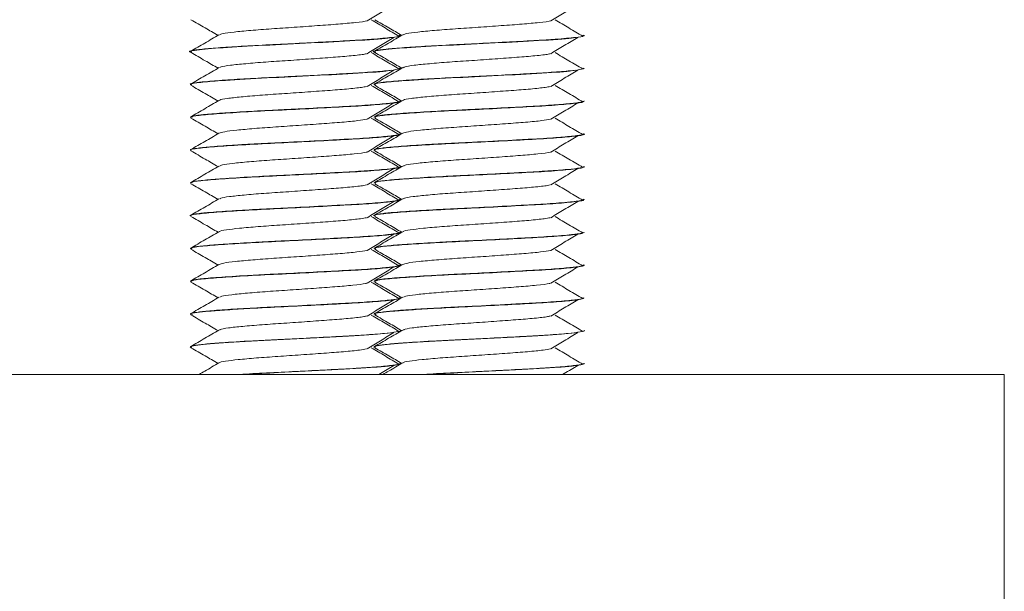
# Model space of a CAD drawing. Header units: millimetres. Extents: x -136 to 1613, y -2821 to -510.
# Tile 65 of 69: x 1575 to 1613, y -593 to -572. Entities that reach past the tile are written whole.
import ezdxf

# ---------------------------------------------------------------- set-up
doc = ezdxf.new("R2010")
doc.units = ezdxf.units.MM

msp = doc.modelspace()

# ---------------------------------------------------------------- linework, layer by layer
at = {"color": 7, "linetype": 'Continuous', "lineweight": 15}
for p, q in [((1589.998, -572.246), (1589.998, -572.236)), ((1596.998, -572.246), (1596.998, -572.236)), ((1581.998, -572.861), (1581.998, -572.871)), ((1588.998, -572.861), (1588.998, -572.871)), ((1589.998, -573.496), (1589.998, -573.486)), ((1596.998, -573.496), (1596.998, -573.486)), ((1581.998, -574.111), (1581.998, -574.12)), ((1588.998, -574.111), (1588.998, -574.12)), ((1589.998, -574.746), (1589.998, -574.736)), ((1596.998, -574.746), (1596.998, -574.736)), ((1581.998, -575.361), (1581.998, -575.371)), ((1588.998, -575.361), (1588.998, -575.371)), ((1589.998, -575.996), (1589.998, -575.986)), ((1596.998, -575.996), (1596.998, -575.986)), ((1581.998, -576.611), (1581.998, -576.621)), ((1588.998, -576.611), (1588.998, -576.621)), ((1589.998, -577.245), (1589.998, -577.236)), ((1596.998, -577.245), (1596.998, -577.236)), ((1581.998, -577.861), (1581.998, -577.871)), ((1588.998, -577.861), (1588.998, -577.871)), ((1589.998, -578.496), (1589.998, -578.486)), ((1596.998, -578.496), (1596.998, -578.486)), ((1581.998, -579.111), (1581.998, -579.121)), ((1588.998, -579.111), (1588.998, -579.121)), ((1589.998, -579.746), (1589.998, -579.736)), ((1596.998, -579.746), (1596.998, -579.736)), ((1581.998, -580.361), (1581.998, -580.37)), ((1588.998, -580.361), (1588.998, -580.37)), ((1589.998, -580.996), (1589.998, -580.986)), ((1596.998, -580.996), (1596.998, -580.986)), ((1581.998, -581.611), (1581.998, -581.621)), ((1588.998, -581.611), (1588.998, -581.621)), ((1589.998, -582.246), (1589.998, -582.236)), ((1596.998, -582.246), (1596.998, -582.236)), ((1581.998, -582.861), (1581.998, -582.87)), ((1588.998, -582.861), (1588.998, -582.87)), ((1589.998, -583.495), (1589.998, -583.486)), ((1596.998, -583.495), (1596.998, -583.486)), ((1581.998, -584.111), (1581.998, -584.121)), ((1588.998, -584.111), (1588.998, -584.121)), ((1589.998, -584.746), (1589.998, -584.736)), ((1596.998, -584.746), (1596.998, -584.736)), ((1462.998, -585.159), (1612.998, -585.159)), ((1612.998, -595.159), (1612.998, -585.159))]:
    msp.add_line(p, q, dxfattribs=at)
for points, knots in [([(1588.731, -571.687), (1588.9, -571.584), (1589.24, -571.376), (1589.582, -571.168), (1589.753, -571.065)], [0, 0, 0, 0, 0.499935, 1, 1, 1, 1]), ([(1595.731, -571.687), (1595.9, -571.584), (1596.24, -571.376), (1596.582, -571.168), (1596.753, -571.065)], [0, 0, 0, 0, 0.499942, 1, 1, 1, 1]), ([(1582.019, -571.641), (1582.199, -571.746), (1582.544, -571.945), (1582.888, -572.145), (1583.052, -572.241)], [0, 0, 0, 0, 0.522706, 1, 1, 1, 1]), ([(1583.106, -572.221), (1583.139, -572.204), (1583.212, -572.166), (1583.635, -572.113), (1584.272, -572.051), (1585.074, -571.989), (1585.96, -571.932), (1586.845, -571.869), (1587.664, -571.81), (1588.3, -571.751), (1588.662, -571.707), (1588.728, -571.688), (1588.728, -571.688)], [0, 0, 0, 0, 0.093182, 0.205104, 0.319011, 0.43277, 0.544787, 0.659278, 0.771604, 0.884971, 0.999153, 1, 1, 1, 1]), ([(1589.943, -572.269), (1589.767, -572.165), (1589.417, -571.958), (1589.066, -571.75), (1588.89, -571.646)], [0, 0, 0, 0, 0.500057, 1, 1, 1, 1]), ([(1589.019, -571.641), (1589.199, -571.746), (1589.544, -571.945), (1589.888, -572.145), (1590.052, -572.241)], [0, 0, 0, 0, 0.5227055, 1, 1, 1, 1]), ([(1590.106, -572.221), (1590.139, -572.204), (1590.212, -572.166), (1590.635, -572.113), (1591.272, -572.051), (1592.074, -571.989), (1592.96, -571.932), (1593.845, -571.869), (1594.664, -571.81), (1595.3, -571.751), (1595.663, -571.707), (1595.728, -571.688), (1595.728, -571.688)], [0, 0, 0, 0, 0.093183, 0.205103, 0.319011, 0.43277, 0.544787, 0.659278, 0.771604, 0.884971, 0.999152, 1, 1, 1, 1]), ([(1596.943, -572.269), (1596.767, -572.165), (1596.417, -571.958), (1596.066, -571.75), (1595.89, -571.646)], [0, 0, 0, 0, 0.500058, 1, 1, 1, 1]), ([(1583.088, -572.22), (1582.908, -572.324), (1582.548, -572.533), (1582.188, -572.742), (1582.008, -572.847)], [0, 0, 0, 0, 0.499694, 1, 1, 1, 1]), ([(1589.945, -572.236), (1589.958, -572.245), (1590, -572.273), (1589.668, -572.32), (1589.127, -572.372), (1588.564, -572.411), (1588.01, -572.444), (1587.162, -572.489), (1586.005, -572.549), (1584.84, -572.605), (1583.787, -572.662), (1582.896, -572.723), (1582.29, -572.777), (1581.993, -572.826), (1582.029, -572.853), (1582.039, -572.861)], [0, 0, 0, 0, 0.042854, 0.131318, 0.241862, 0.279543, 0.314865, 0.406852, 0.500335, 0.591259, 0.684955, 0.774737, 0.87051, 0.963052, 1, 1, 1, 1]), ([(1590.088, -572.22), (1589.908, -572.324), (1589.548, -572.533), (1589.188, -572.742), (1589.008, -572.847)], [0, 0, 0, 0, 0.499694, 1, 1, 1, 1]), ([(1596.945, -572.236), (1596.958, -572.245), (1597, -572.273), (1596.668, -572.32), (1596.127, -572.372), (1595.564, -572.411), (1595.01, -572.444), (1594.162, -572.489), (1593.005, -572.549), (1591.84, -572.605), (1590.787, -572.662), (1589.896, -572.723), (1589.29, -572.777), (1588.993, -572.826), (1589.029, -572.853), (1589.039, -572.861)], [0, 0, 0, 0, 0.042854, 0.131318, 0.241861, 0.279543, 0.314864, 0.406852, 0.500335, 0.591259, 0.684954, 0.774736, 0.87051, 0.963052, 1, 1, 1, 1]), ([(1589.929, -572.261), (1589.975, -572.256), (1590.021, -572.251), (1589.998, -572.246), (1589.997, -572.246)], [0, 0, 0, 0, 0.9903283, 1, 1, 1, 1]), ([(1596.929, -572.261), (1596.975, -572.256), (1597.021, -572.251), (1596.998, -572.246), (1596.997, -572.246)], [0, 0, 0, 0, 0.990305, 1, 1, 1, 1]), ([(1582.067, -572.892), (1582.043, -572.888), (1581.844, -572.854), (1582.256, -572.786), (1583.315, -572.698), (1584.986, -572.607), (1586.861, -572.516), (1588.504, -572.428), (1589.52, -572.358), (1589.66, -572.321), (1589.685, -572.315)], [0, 0, 0, 0, 0.021472, 0.179902, 0.336065, 0.493608, 0.650859, 0.807162, 0.965515, 1, 1, 1, 1]), ([(1588.731, -572.937), (1588.9, -572.834), (1589.24, -572.626), (1589.582, -572.418), (1589.753, -572.315)], [0, 0, 0, 0, 0.499935, 1, 1, 1, 1]), ([(1589.067, -572.892), (1589.043, -572.888), (1588.844, -572.854), (1589.256, -572.786), (1590.315, -572.698), (1591.986, -572.607), (1593.861, -572.516), (1595.504, -572.428), (1596.52, -572.358), (1596.66, -572.321), (1596.685, -572.315)], [0, 0, 0, 0, 0.021472, 0.179902, 0.336065, 0.493608, 0.650859, 0.807163, 0.965517, 1, 1, 1, 1]), ([(1595.731, -572.937), (1595.9, -572.834), (1596.24, -572.626), (1596.582, -572.418), (1596.753, -572.315)], [0, 0, 0, 0, 0.499942, 1, 1, 1, 1]), ([(1582.019, -572.891), (1582.199, -572.996), (1582.544, -573.195), (1582.888, -573.395), (1583.052, -573.491)], [0, 0, 0, 0, 0.522706, 1, 1, 1, 1]), ([(1583.12, -573.471), (1583.131, -573.459), (1583.16, -573.428), (1583.499, -573.378), (1584.078, -573.318), (1584.845, -573.255), (1585.716, -573.199), (1586.61, -573.136), (1587.454, -573.075), (1588.147, -573.017), (1588.58, -572.969), (1588.683, -572.943), (1588.705, -572.938)], [0, 0, 0, 0, 0.061319, 0.173968, 0.287031, 0.401379, 0.513199, 0.627424, 0.740774, 0.85316, 0.967668, 1, 1, 1, 1]), ([(1589.943, -573.519), (1589.767, -573.415), (1589.417, -573.208), (1589.066, -573), (1588.89, -572.896)], [0, 0, 0, 0, 0.500057, 1, 1, 1, 1]), ([(1589.019, -572.891), (1589.199, -572.996), (1589.544, -573.195), (1589.888, -573.395), (1590.052, -573.491)], [0, 0, 0, 0, 0.5227055, 1, 1, 1, 1]), ([(1590.12, -573.471), (1590.131, -573.459), (1590.16, -573.428), (1590.499, -573.378), (1591.078, -573.318), (1591.845, -573.255), (1592.716, -573.199), (1593.61, -573.136), (1594.454, -573.075), (1595.147, -573.017), (1595.58, -572.969), (1595.683, -572.943), (1595.705, -572.938)], [0, 0, 0, 0, 0.06132, 0.173968, 0.287032, 0.401379, 0.513199, 0.627425, 0.740774, 0.85316, 0.967668, 1, 1, 1, 1]), ([(1596.943, -573.519), (1596.767, -573.415), (1596.417, -573.208), (1596.066, -573), (1595.89, -572.896)], [0, 0, 0, 0, 0.500058, 1, 1, 1, 1]), ([(1589.98, -573.486), (1589.966, -573.501), (1589.936, -573.536), (1589.508, -573.588), (1588.791, -573.648), (1587.827, -573.704), (1586.726, -573.761), (1585.549, -573.822), (1584.408, -573.876), (1583.396, -573.937), (1582.669, -573.991), (1582.172, -574.044), (1581.938, -574.086), (1582.006, -574.11), (1582.009, -574.111)], [0, 0, 0, 0, 0.0738217, 0.1660021, 0.259448, 0.3499393, 0.4440786, 0.5337003, 0.6287056, 0.7221732, 0.8146909, 0.8844669, 0.9936074, 1, 1, 1, 1]), ([(1583.088, -573.47), (1582.908, -573.574), (1582.548, -573.784), (1582.188, -573.992), (1582.008, -574.097)], [0, 0, 0, 0, 0.499706, 1, 1, 1, 1]), ([(1582.047, -574.12), (1582.033, -574.114), (1581.973, -574.084), (1582.339, -574.03), (1583.199, -573.958), (1584.659, -573.872), (1586.524, -573.783), (1588.238, -573.693), (1589.385, -573.619), (1589.598, -573.577), (1589.659, -573.566)], [0, 0, 0, 0, 0.037381, 0.160864, 0.282269, 0.446339, 0.608509, 0.771306, 0.93484, 1, 1, 1, 1]), ([(1588.731, -574.187), (1588.9, -574.084), (1589.24, -573.876), (1589.582, -573.668), (1589.753, -573.565)], [0, 0, 0, 0, 0.499935, 1, 1, 1, 1]), ([(1596.98, -573.486), (1596.966, -573.501), (1596.936, -573.536), (1596.508, -573.588), (1595.791, -573.648), (1594.827, -573.704), (1593.726, -573.761), (1592.549, -573.822), (1591.408, -573.876), (1590.396, -573.937), (1589.669, -573.991), (1589.172, -574.044), (1588.938, -574.086), (1589.006, -574.11), (1589.009, -574.111)], [0, 0, 0, 0, 0.073822, 0.166003, 0.259449, 0.34994, 0.444079, 0.5337, 0.628706, 0.722173, 0.814691, 0.884468, 0.993609, 1, 1, 1, 1]), ([(1590.088, -573.47), (1589.908, -573.574), (1589.548, -573.784), (1589.188, -573.992), (1589.008, -574.097)], [0, 0, 0, 0, 0.499706, 1, 1, 1, 1]), ([(1589.047, -574.12), (1589.033, -574.114), (1588.973, -574.084), (1589.339, -574.03), (1590.199, -573.958), (1591.659, -573.872), (1593.524, -573.783), (1595.238, -573.693), (1596.385, -573.619), (1596.598, -573.577), (1596.659, -573.566)], [0, 0, 0, 0, 0.03738, 0.160864, 0.282269, 0.446338, 0.608509, 0.771306, 0.934839, 1, 1, 1, 1]), ([(1595.731, -574.187), (1595.9, -574.084), (1596.24, -573.876), (1596.582, -573.668), (1596.753, -573.565)], [0, 0, 0, 0, 0.499942, 1, 1, 1, 1]), ([(1582.019, -574.141), (1582.199, -574.246), (1582.544, -574.445), (1582.888, -574.645), (1583.052, -574.741)], [0, 0, 0, 0, 0.522706, 1, 1, 1, 1]), ([(1583.113, -574.72), (1583.113, -574.715), (1583.114, -574.689), (1583.381, -574.643), (1583.897, -574.585), (1584.624, -574.522), (1585.473, -574.464), (1586.37, -574.403), (1587.234, -574.341), (1587.977, -574.284), (1588.493, -574.23), (1588.647, -574.199), (1588.703, -574.187)], [0, 0, 0, 0, 0.029462, 0.143101, 0.255243, 0.369765, 0.481979, 0.595526, 0.709634, 0.821486, 0.935904, 1, 1, 1, 1]), ([(1589.943, -574.769), (1589.767, -574.665), (1589.417, -574.458), (1589.066, -574.25), (1588.89, -574.146)], [0, 0, 0, 0, 0.500045, 1, 1, 1, 1]), ([(1589.019, -574.141), (1589.199, -574.246), (1589.544, -574.445), (1589.888, -574.645), (1590.052, -574.741)], [0, 0, 0, 0, 0.5227055, 1, 1, 1, 1]), ([(1590.113, -574.72), (1590.113, -574.715), (1590.114, -574.689), (1590.381, -574.643), (1590.897, -574.585), (1591.624, -574.522), (1592.473, -574.464), (1593.37, -574.403), (1594.234, -574.341), (1594.977, -574.284), (1595.493, -574.23), (1595.647, -574.199), (1595.703, -574.187)], [0, 0, 0, 0, 0.029463, 0.143102, 0.255244, 0.369765, 0.481979, 0.595527, 0.709634, 0.821487, 0.935906, 1, 1, 1, 1]), ([(1596.943, -574.769), (1596.767, -574.665), (1596.417, -574.458), (1596.066, -574.25), (1595.89, -574.146)], [0, 0, 0, 0, 0.500046, 1, 1, 1, 1]), ([(1583.088, -574.72), (1582.908, -574.824), (1582.548, -575.034), (1582.188, -575.242), (1582.008, -575.347)], [0, 0, 0, 0, 0.499706, 1, 1, 1, 1]), ([(1589.997, -574.736), (1589.997, -574.739), (1589.995, -574.745), (1589.985, -574.752), (1589.979, -574.755), (1589.977, -574.757), (1589.966, -574.761), (1589.922, -574.777), (1589.745, -574.81), (1589.269, -574.861), (1588.44, -574.921), (1587.408, -574.976), (1586.452, -575.025), (1585.691, -575.064), (1584.925, -575.101), (1583.996, -575.149), (1583.064, -575.211), (1582.539, -575.253), (1582.24, -575.289), (1582.036, -575.321), (1582.044, -575.346), (1582.048, -575.361)], [0, 0, 0, 0, 0.017123, 0.028581, 0.031265, 0.032848, 0.0354, 0.05398, 0.108745, 0.203203, 0.292712, 0.387671, 0.481037, 0.522781, 0.569576, 0.665609, 0.757237, 0.849618, 0.878617, 0.931703, 1, 1, 1, 1]), ([(1582.044, -575.371), (1582.05, -575.354), (1582.064, -575.314), (1582.622, -575.254), (1583.564, -575.185), (1584.802, -575.116), (1586.177, -575.051), (1587.523, -574.979), (1588.712, -574.916), (1589.539, -574.844), (1589.957, -574.798), (1589.944, -574.772), (1589.943, -574.769)], [0, 0, 0, 0, 0.083099, 0.195151, 0.308115, 0.421288, 0.533149, 0.646959, 0.758391, 0.872227, 0.98402, 1, 1, 1, 1]), ([(1588.731, -575.437), (1588.9, -575.334), (1589.24, -575.126), (1589.582, -574.918), (1589.753, -574.815)], [0, 0, 0, 0, 0.499935, 1, 1, 1, 1]), ([(1590.088, -574.72), (1589.908, -574.824), (1589.548, -575.034), (1589.188, -575.242), (1589.008, -575.347)], [0, 0, 0, 0, 0.499706, 1, 1, 1, 1]), ([(1596.997, -574.736), (1596.997, -574.739), (1596.995, -574.745), (1596.985, -574.752), (1596.979, -574.755), (1596.976, -574.757), (1596.966, -574.761), (1596.922, -574.777), (1596.745, -574.81), (1596.269, -574.861), (1595.44, -574.921), (1594.408, -574.976), (1593.452, -575.025), (1592.691, -575.064), (1591.925, -575.101), (1590.996, -575.149), (1590.064, -575.211), (1589.539, -575.253), (1589.24, -575.289), (1589.036, -575.321), (1589.044, -575.346), (1589.048, -575.361)], [0, 0, 0, 0, 0.017123, 0.028581, 0.031265, 0.032848, 0.035401, 0.053979, 0.108745, 0.203203, 0.292712, 0.387671, 0.481037, 0.522781, 0.569576, 0.665609, 0.757237, 0.849617, 0.878617, 0.931703, 1, 1, 1, 1]), ([(1589.044, -575.371), (1589.05, -575.354), (1589.064, -575.314), (1589.622, -575.254), (1590.564, -575.185), (1591.802, -575.116), (1593.177, -575.051), (1594.523, -574.979), (1595.712, -574.916), (1596.539, -574.844), (1596.957, -574.798), (1596.944, -574.772), (1596.943, -574.769)], [0, 0, 0, 0, 0.0831, 0.195151, 0.308115, 0.421288, 0.533149, 0.64696, 0.758391, 0.872228, 0.984019, 1, 1, 1, 1]), ([(1595.731, -575.437), (1595.9, -575.334), (1596.24, -575.126), (1596.582, -574.918), (1596.753, -574.815)], [0, 0, 0, 0, 0.499942, 1, 1, 1, 1]), ([(1582.019, -575.391), (1582.199, -575.496), (1582.544, -575.695), (1582.888, -575.895), (1583.052, -575.991)], [0, 0, 0, 0, 0.522706, 1, 1, 1, 1]), ([(1583.088, -575.971), (1583.143, -575.95), (1583.252, -575.909), (1583.738, -575.852), (1584.411, -575.789), (1585.235, -575.729), (1586.127, -575.671), (1587.007, -575.607), (1587.791, -575.55), (1588.402, -575.491), (1588.62, -575.454), (1588.719, -575.437)], [0, 0, 0, 0, 0.113029, 0.22468, 0.338816, 0.451825, 0.564203, 0.678519, 0.790291, 0.904064, 1, 1, 1, 1]), ([(1589.943, -576.019), (1589.767, -575.915), (1589.417, -575.708), (1589.066, -575.5), (1588.89, -575.396)], [0, 0, 0, 0, 0.500045, 1, 1, 1, 1]), ([(1589.019, -575.391), (1589.199, -575.496), (1589.544, -575.695), (1589.888, -575.895), (1590.052, -575.991)], [0, 0, 0, 0, 0.5227055, 1, 1, 1, 1]), ([(1590.088, -575.971), (1590.143, -575.95), (1590.252, -575.909), (1590.738, -575.852), (1591.411, -575.789), (1592.235, -575.729), (1593.127, -575.671), (1594.007, -575.607), (1594.791, -575.55), (1595.402, -575.491), (1595.62, -575.454), (1595.719, -575.437)], [0, 0, 0, 0, 0.11303, 0.224679, 0.338817, 0.451825, 0.564203, 0.678518, 0.790291, 0.904063, 1, 1, 1, 1]), ([(1596.943, -576.019), (1596.767, -575.915), (1596.417, -575.708), (1596.066, -575.5), (1595.89, -575.396)], [0, 0, 0, 0, 0.500046, 1, 1, 1, 1]), ([(1582.028, -576.621), (1582.018, -576.617), (1581.947, -576.591), (1582.26, -576.54), (1582.97, -576.476), (1584.065, -576.404), (1585.377, -576.34), (1586.761, -576.27), (1588.055, -576.202), (1589.126, -576.136), (1589.782, -576.065), (1590.065, -576.022), (1589.989, -575.997), (1589.985, -575.996)], [0, 0, 0, 0, 0.01671, 0.126286, 0.233616, 0.34328, 0.450878, 0.560041, 0.668632, 0.776748, 0.886184, 0.993582, 1, 1, 1, 1]), ([(1589.961, -575.986), (1589.966, -575.996), (1589.98, -576.027), (1589.631, -576.075), (1588.94, -576.136), (1588.22, -576.188), (1587.735, -576.205), (1587.627, -576.216), (1587.594, -576.214), (1587.589, -576.216), (1587.588, -576.215), (1587.588, -576.216), (1587.588, -576.216), (1587.588, -576.216), (1587.587, -576.216), (1587.587, -576.216), (1587.583, -576.216), (1587.545, -576.219), (1587.44, -576.223), (1586.857, -576.256), (1585.894, -576.304), (1584.909, -576.352), (1584.243, -576.387), (1583.563, -576.427), (1582.81, -576.478), (1582.215, -576.537), (1581.956, -576.583), (1582.011, -576.608), (1582.018, -576.611)], [0, 0, 0, 0, 0.050059, 0.146734, 0.240258, 0.340281, 0.361881, 0.368551, 0.369788, 0.369931, 0.370001, 0.370004, 0.370005, 0.370008, 0.370014, 0.370063, 0.370189, 0.371032, 0.379856, 0.397399, 0.519975, 0.605687, 0.635286, 0.691533, 0.792139, 0.877387, 0.986431, 1, 1, 1, 1]), ([(1583.088, -575.97), (1582.908, -576.074), (1582.548, -576.284), (1582.188, -576.492), (1582.008, -576.597)], [0, 0, 0, 0, 0.499706, 1, 1, 1, 1]), ([(1589.028, -576.621), (1589.018, -576.617), (1588.947, -576.591), (1589.26, -576.54), (1589.97, -576.476), (1591.065, -576.404), (1592.377, -576.34), (1593.761, -576.27), (1595.055, -576.202), (1596.126, -576.136), (1596.782, -576.065), (1597.065, -576.022), (1596.989, -575.997), (1596.985, -575.996)], [0, 0, 0, 0, 0.01671, 0.126287, 0.233616, 0.34328, 0.450878, 0.560041, 0.668632, 0.776747, 0.886183, 0.993581, 1, 1, 1, 1]), ([(1596.961, -575.986), (1596.966, -575.996), (1596.98, -576.027), (1596.631, -576.075), (1595.941, -576.135), (1595.219, -576.189), (1594.735, -576.204), (1594.626, -576.216), (1594.594, -576.214), (1594.589, -576.216), (1594.588, -576.215), (1594.588, -576.216), (1594.588, -576.216), (1594.588, -576.216), (1594.587, -576.216), (1594.587, -576.216), (1594.583, -576.216), (1594.545, -576.219), (1594.44, -576.223), (1593.857, -576.256), (1592.894, -576.304), (1591.909, -576.352), (1591.243, -576.387), (1590.563, -576.427), (1589.81, -576.478), (1589.215, -576.537), (1588.956, -576.583), (1589.011, -576.608), (1589.018, -576.611)], [0, 0, 0, 0, 0.050059, 0.146735, 0.240258, 0.340282, 0.361881, 0.368552, 0.369789, 0.369931, 0.370002, 0.370004, 0.370006, 0.370008, 0.370014, 0.370064, 0.37019, 0.371033, 0.379856, 0.3974, 0.519976, 0.605688, 0.635287, 0.691534, 0.79214, 0.877388, 0.986431, 1, 1, 1, 1]), ([(1590.088, -575.97), (1589.908, -576.074), (1589.548, -576.284), (1589.188, -576.492), (1589.008, -576.597)], [0, 0, 0, 0, 0.499706, 1, 1, 1, 1]), ([(1588.731, -576.687), (1588.9, -576.584), (1589.24, -576.376), (1589.582, -576.168), (1589.753, -576.065)], [0, 0, 0, 0, 0.499935, 1, 1, 1, 1]), ([(1595.731, -576.687), (1595.9, -576.584), (1596.24, -576.376), (1596.582, -576.168), (1596.753, -576.065)], [0, 0, 0, 0, 0.499942, 1, 1, 1, 1]), ([(1582.019, -576.641), (1582.199, -576.746), (1582.544, -576.945), (1582.888, -577.145), (1583.052, -577.241)], [0, 0, 0, 0, 0.522706, 1, 1, 1, 1]), ([(1583.113, -577.221), (1583.138, -577.206), (1583.195, -577.17), (1583.59, -577.118), (1584.209, -577.056), (1585.001, -576.994), (1585.883, -576.937), (1586.771, -576.874), (1587.599, -576.815), (1588.254, -576.756), (1588.637, -576.711), (1588.712, -576.69), (1588.719, -576.688)], [0, 0, 0, 0, 0.083143, 0.19523, 0.308915, 0.422904, 0.534795, 0.649247, 0.761869, 0.874934, 0.989263, 1, 1, 1, 1]), ([(1589.943, -577.269), (1589.767, -577.165), (1589.417, -576.958), (1589.066, -576.75), (1588.89, -576.646)], [0, 0, 0, 0, 0.500045, 1, 1, 1, 1]), ([(1589.019, -576.641), (1589.199, -576.746), (1589.544, -576.945), (1589.888, -577.145), (1590.052, -577.241)], [0, 0, 0, 0, 0.5227055, 1, 1, 1, 1]), ([(1590.113, -577.221), (1590.138, -577.206), (1590.195, -577.17), (1590.59, -577.118), (1591.209, -577.056), (1592.001, -576.994), (1592.883, -576.937), (1593.771, -576.874), (1594.599, -576.815), (1595.254, -576.756), (1595.637, -576.711), (1595.712, -576.69), (1595.719, -576.688)], [0, 0, 0, 0, 0.083144, 0.195231, 0.308916, 0.422904, 0.534795, 0.649248, 0.761869, 0.874934, 0.989264, 1, 1, 1, 1]), ([(1596.943, -577.269), (1596.767, -577.165), (1596.417, -576.958), (1596.066, -576.75), (1595.89, -576.646)], [0, 0, 0, 0, 0.500046, 1, 1, 1, 1]), ([(1583.088, -577.22), (1582.908, -577.324), (1582.548, -577.534), (1582.188, -577.742), (1582.008, -577.847)], [0, 0, 0, 0, 0.499706, 1, 1, 1, 1]), ([(1589.974, -577.236), (1589.982, -577.239), (1590.042, -577.258), (1589.841, -577.294), (1589.412, -577.348), (1588.649, -577.408), (1587.909, -577.448), (1587.216, -577.486), (1586.462, -577.525), (1585.433, -577.576), (1584.248, -577.635), (1583.243, -577.697), (1582.509, -577.755), (1582.062, -577.808), (1582.048, -577.844), (1582.041, -577.861)], [0, 0, 0, 0, 0.012139, 0.090245, 0.18381, 0.273087, 0.36155, 0.392388, 0.452006, 0.546702, 0.635053, 0.744368, 0.830587, 0.919596, 1, 1, 1, 1]), ([(1582.055, -577.871), (1582.048, -577.857), (1582.029, -577.821), (1582.514, -577.763), (1583.401, -577.696), (1584.605, -577.625), (1585.969, -577.561), (1587.329, -577.49), (1588.55, -577.426), (1589.444, -577.355), (1589.928, -577.302), (1589.929, -577.27), (1589.93, -577.261)], [0, 0, 0, 0, 0.065252, 0.17654, 0.287586, 0.399802, 0.510031, 0.622582, 0.73277, 0.845049, 0.955976, 1, 1, 1, 1]), ([(1588.731, -577.937), (1588.9, -577.834), (1589.24, -577.626), (1589.582, -577.418), (1589.753, -577.315)], [0, 0, 0, 0, 0.499935, 1, 1, 1, 1]), ([(1590.088, -577.22), (1589.908, -577.324), (1589.548, -577.534), (1589.188, -577.742), (1589.008, -577.847)], [0, 0, 0, 0, 0.499706, 1, 1, 1, 1]), ([(1596.974, -577.236), (1596.982, -577.239), (1597.042, -577.258), (1596.841, -577.294), (1596.412, -577.348), (1595.649, -577.408), (1594.909, -577.448), (1594.216, -577.486), (1593.462, -577.525), (1592.433, -577.576), (1591.248, -577.635), (1590.243, -577.697), (1589.509, -577.755), (1589.062, -577.808), (1589.048, -577.844), (1589.041, -577.861)], [0, 0, 0, 0, 0.012139, 0.090247, 0.18381, 0.273087, 0.36155, 0.392389, 0.452006, 0.546702, 0.635053, 0.744368, 0.830586, 0.919596, 1, 1, 1, 1]), ([(1589.055, -577.871), (1589.048, -577.857), (1589.029, -577.821), (1589.514, -577.763), (1590.401, -577.696), (1591.605, -577.625), (1592.969, -577.561), (1594.329, -577.49), (1595.55, -577.426), (1596.444, -577.355), (1596.928, -577.302), (1596.929, -577.27), (1596.93, -577.261)], [0, 0, 0, 0, 0.065253, 0.176541, 0.287587, 0.399803, 0.510032, 0.622583, 0.732771, 0.84505, 0.955975, 1, 1, 1, 1]), ([(1595.731, -577.937), (1595.9, -577.834), (1596.24, -577.626), (1596.582, -577.418), (1596.753, -577.315)], [0, 0, 0, 0, 0.499942, 1, 1, 1, 1]), ([(1582.019, -577.891), (1582.199, -577.996), (1582.544, -578.195), (1582.888, -578.395), (1583.052, -578.491)], [0, 0, 0, 0, 0.522706, 1, 1, 1, 1]), ([(1583.12, -578.47), (1583.126, -578.461), (1583.145, -578.431), (1583.46, -578.383), (1584.02, -578.324), (1584.774, -578.26), (1585.639, -578.204), (1586.534, -578.141), (1587.386, -578.08), (1588.095, -578.023), (1588.553, -577.972), (1588.671, -577.945), (1588.703, -577.938)], [0, 0, 0, 0, 0.051274, 0.164265, 0.276987, 0.391435, 0.503315, 0.617371, 0.731003, 0.843158, 0.957683, 1, 1, 1, 1]), ([(1589.943, -578.519), (1589.767, -578.415), (1589.417, -578.208), (1589.066, -578), (1588.89, -577.896)], [0, 0, 0, 0, 0.500045, 1, 1, 1, 1]), ([(1589.019, -577.891), (1589.199, -577.996), (1589.544, -578.195), (1589.888, -578.395), (1590.052, -578.491)], [0, 0, 0, 0, 0.5227055, 1, 1, 1, 1]), ([(1590.12, -578.47), (1590.126, -578.461), (1590.145, -578.431), (1590.46, -578.383), (1591.02, -578.324), (1591.774, -578.26), (1592.639, -578.204), (1593.534, -578.141), (1594.386, -578.08), (1595.095, -578.023), (1595.553, -577.972), (1595.671, -577.945), (1595.703, -577.938)], [0, 0, 0, 0, 0.051273, 0.164264, 0.276987, 0.391435, 0.503315, 0.617371, 0.731003, 0.843157, 0.957683, 1, 1, 1, 1]), ([(1596.943, -578.519), (1596.767, -578.415), (1596.417, -578.208), (1596.066, -578), (1595.89, -577.896)], [0, 0, 0, 0, 0.500046, 1, 1, 1, 1]), ([(1581.999, -579.121), (1581.999, -579.121), (1581.922, -579.1), (1582.193, -579.049), (1582.832, -578.986), (1583.886, -578.915), (1585.173, -578.849), (1586.558, -578.781), (1587.873, -578.711), (1588.987, -578.646), (1589.712, -578.575), (1590.04, -578.528), (1589.971, -578.501), (1589.959, -578.496)], [0, 0, 0, 0, 0.000468, 0.110157, 0.21752, 0.327007, 0.435009, 0.54371, 0.652784, 0.760449, 0.870084, 0.977402, 1, 1, 1, 1]), ([(1583.088, -578.47), (1582.908, -578.574), (1582.548, -578.784), (1582.188, -578.992), (1582.008, -579.097)], [0, 0, 0, 0, 0.499706, 1, 1, 1, 1]), ([(1589.962, -578.486), (1589.972, -578.493), (1589.999, -578.51), (1589.889, -578.534), (1589.743, -578.557), (1589.518, -578.585), (1589.075, -578.626), (1588.438, -578.67), (1587.808, -578.704), (1587.091, -578.743), (1586.099, -578.794), (1584.876, -578.853), (1583.778, -578.912), (1582.887, -578.973), (1582.264, -579.03), (1581.983, -579.077), (1582.021, -579.105), (1582.029, -579.111)], [0, 0, 0, 0, 0.032477, 0.081837, 0.117353, 0.149678, 0.213211, 0.313694, 0.352846, 0.387128, 0.500778, 0.588415, 0.679381, 0.785206, 0.867727, 0.971332, 1, 1, 1, 1]), ([(1588.731, -579.187), (1588.9, -579.084), (1589.24, -578.876), (1589.582, -578.668), (1589.753, -578.565)], [0, 0, 0, 0, 0.499935, 1, 1, 1, 1]), ([(1588.999, -579.121), (1588.999, -579.121), (1588.922, -579.1), (1589.193, -579.049), (1589.832, -578.986), (1590.886, -578.915), (1592.173, -578.849), (1593.558, -578.781), (1594.873, -578.711), (1595.987, -578.646), (1596.712, -578.575), (1597.04, -578.528), (1596.971, -578.501), (1596.959, -578.496)], [0, 0, 0, 0, 0.000468, 0.110157, 0.217519, 0.327006, 0.435009, 0.54371, 0.652784, 0.760449, 0.870085, 0.977402, 1, 1, 1, 1]), ([(1590.088, -578.47), (1589.908, -578.574), (1589.548, -578.784), (1589.188, -578.992), (1589.008, -579.097)], [0, 0, 0, 0, 0.499706, 1, 1, 1, 1]), ([(1596.962, -578.486), (1596.972, -578.493), (1596.999, -578.51), (1596.889, -578.534), (1596.743, -578.557), (1596.518, -578.585), (1596.075, -578.626), (1595.438, -578.67), (1594.808, -578.704), (1594.091, -578.743), (1593.099, -578.794), (1591.876, -578.853), (1590.778, -578.912), (1589.887, -578.973), (1589.264, -579.03), (1588.983, -579.077), (1589.021, -579.105), (1589.029, -579.111)], [0, 0, 0, 0, 0.032477, 0.081836, 0.117353, 0.149678, 0.213212, 0.313693, 0.352847, 0.387129, 0.500779, 0.588415, 0.67938, 0.785206, 0.867727, 0.971332, 1, 1, 1, 1]), ([(1595.731, -579.187), (1595.9, -579.084), (1596.24, -578.876), (1596.582, -578.668), (1596.753, -578.565)], [0, 0, 0, 0, 0.499942, 1, 1, 1, 1]), ([(1582.019, -579.141), (1582.199, -579.246), (1582.544, -579.445), (1582.888, -579.645), (1583.052, -579.741)], [0, 0, 0, 0, 0.522706, 1, 1, 1, 1]), ([(1583.107, -579.72), (1583.106, -579.717), (1583.1, -579.693), (1583.348, -579.648), (1583.843, -579.591), (1584.556, -579.527), (1585.397, -579.469), (1586.293, -579.409), (1587.163, -579.346), (1587.92, -579.289), (1588.465, -579.233), (1588.638, -579.2), (1588.706, -579.187)], [0, 0, 0, 0, 0.019435, 0.13331, 0.245275, 0.359766, 0.472225, 0.585477, 0.69974, 0.811546, 0.925851, 1, 1, 1, 1]), ([(1589.943, -579.769), (1589.767, -579.665), (1589.417, -579.458), (1589.066, -579.25), (1588.89, -579.146)], [0, 0, 0, 0, 0.500045, 1, 1, 1, 1]), ([(1589.019, -579.141), (1589.199, -579.246), (1589.544, -579.445), (1589.888, -579.645), (1590.052, -579.741)], [0, 0, 0, 0, 0.5227055, 1, 1, 1, 1]), ([(1590.107, -579.72), (1590.106, -579.717), (1590.1, -579.693), (1590.348, -579.648), (1590.843, -579.591), (1591.556, -579.527), (1592.397, -579.469), (1593.293, -579.409), (1594.163, -579.346), (1594.92, -579.289), (1595.465, -579.233), (1595.638, -579.2), (1595.706, -579.187)], [0, 0, 0, 0, 0.019434, 0.133309, 0.245276, 0.359765, 0.472225, 0.585476, 0.699739, 0.811545, 0.92585, 1, 1, 1, 1]), ([(1596.943, -579.769), (1596.767, -579.665), (1596.417, -579.458), (1596.066, -579.25), (1595.89, -579.146)], [0, 0, 0, 0, 0.500046, 1, 1, 1, 1]), ([(1583.088, -579.72), (1582.908, -579.824), (1582.548, -580.034), (1582.188, -580.242), (1582.008, -580.347)], [0, 0, 0, 0, 0.499706, 1, 1, 1, 1]), ([(1589.962, -579.736), (1589.959, -579.751), (1589.955, -579.774), (1589.775, -579.802), (1589.482, -579.841), (1588.885, -579.892), (1587.876, -579.951), (1586.73, -580.012), (1585.553, -580.071), (1584.369, -580.128), (1583.377, -580.188), (1582.591, -580.247), (1582.085, -580.302), (1582.045, -580.342), (1582.025, -580.361)], [0, 0, 0, 0, 0.0723393, 0.1087429, 0.1443329, 0.2559212, 0.3457398, 0.4390315, 0.5429062, 0.622488, 0.7300933, 0.8158356, 0.9101639, 1, 1, 1, 1]), ([(1582.055, -580.37), (1582.042, -580.361), (1581.998, -580.328), (1582.415, -580.272), (1583.243, -580.207), (1584.411, -580.135), (1585.761, -580.072), (1587.132, -580), (1588.382, -579.935), (1589.34, -579.866), (1589.921, -579.803), (1589.947, -579.763), (1589.959, -579.746)], [0, 0, 0, 0, 0.047114, 0.156078, 0.263803, 0.373388, 0.480688, 0.590309, 0.697944, 0.807011, 0.915677, 1, 1, 1, 1]), ([(1590.088, -579.72), (1589.908, -579.824), (1589.548, -580.034), (1589.188, -580.242), (1589.008, -580.347)], [0, 0, 0, 0, 0.499706, 1, 1, 1, 1]), ([(1596.962, -579.736), (1596.959, -579.751), (1596.955, -579.774), (1596.775, -579.802), (1596.482, -579.841), (1595.885, -579.892), (1594.876, -579.951), (1593.73, -580.012), (1592.553, -580.071), (1591.369, -580.128), (1590.377, -580.188), (1589.591, -580.247), (1589.085, -580.302), (1589.045, -580.342), (1589.025, -580.361)], [0, 0, 0, 0, 0.072339, 0.108742, 0.144332, 0.255921, 0.345739, 0.439031, 0.542906, 0.622487, 0.730093, 0.815835, 0.910164, 1, 1, 1, 1]), ([(1589.055, -580.37), (1589.042, -580.361), (1588.998, -580.328), (1589.415, -580.272), (1590.243, -580.207), (1591.411, -580.135), (1592.761, -580.072), (1594.132, -580), (1595.382, -579.935), (1596.34, -579.866), (1596.921, -579.803), (1596.947, -579.763), (1596.959, -579.746)], [0, 0, 0, 0, 0.047114, 0.156077, 0.263803, 0.373388, 0.480688, 0.590308, 0.697943, 0.807011, 0.915677, 1, 1, 1, 1]), ([(1588.731, -580.437), (1588.9, -580.334), (1589.24, -580.126), (1589.582, -579.918), (1589.753, -579.815)], [0, 0, 0, 0, 0.4999471, 1, 1, 1, 1]), ([(1595.731, -580.437), (1595.9, -580.334), (1596.24, -580.126), (1596.582, -579.918), (1596.753, -579.815)], [0, 0, 0, 0, 0.499955, 1, 1, 1, 1]), ([(1582.019, -580.391), (1582.199, -580.496), (1582.544, -580.695), (1582.888, -580.895), (1583.052, -580.991)], [0, 0, 0, 0, 0.522706, 1, 1, 1, 1]), ([(1583.096, -580.971), (1583.14, -580.952), (1583.232, -580.912), (1583.69, -580.857), (1584.346, -580.795), (1585.161, -580.734), (1586.05, -580.676), (1586.934, -580.612), (1587.729, -580.555), (1588.373, -580.495), (1588.613, -580.455), (1588.729, -580.436)], [0, 0, 0, 0, 0.104638, 0.216115, 0.329903, 0.443012, 0.554926, 0.669075, 0.780806, 0.894148, 1, 1, 1, 1]), ([(1589.943, -581.019), (1589.767, -580.915), (1589.417, -580.708), (1589.066, -580.5), (1588.89, -580.396)], [0, 0, 0, 0, 0.500045, 1, 1, 1, 1]), ([(1589.019, -580.391), (1589.199, -580.496), (1589.544, -580.695), (1589.888, -580.895), (1590.052, -580.991)], [0, 0, 0, 0, 0.5227055, 1, 1, 1, 1]), ([(1590.096, -580.971), (1590.14, -580.952), (1590.232, -580.912), (1590.69, -580.857), (1591.346, -580.795), (1592.161, -580.734), (1593.05, -580.676), (1593.934, -580.612), (1594.729, -580.555), (1595.373, -580.495), (1595.613, -580.455), (1595.729, -580.436)], [0, 0, 0, 0, 0.104638, 0.216115, 0.329903, 0.443011, 0.554926, 0.669076, 0.780806, 0.894148, 1, 1, 1, 1]), ([(1596.943, -581.019), (1596.767, -580.915), (1596.417, -580.708), (1596.066, -580.5), (1595.89, -580.396)], [0, 0, 0, 0, 0.500046, 1, 1, 1, 1]), ([(1583.088, -580.97), (1582.908, -581.074), (1582.548, -581.284), (1582.188, -581.492), (1582.008, -581.597)], [0, 0, 0, 0, 0.499706, 1, 1, 1, 1]), ([(1582.027, -581.621), (1582.049, -581.601), (1582.096, -581.557), (1582.721, -581.496), (1583.708, -581.426), (1584.972, -581.358), (1586.353, -581.292), (1587.687, -581.221), (1588.84, -581.157), (1589.63, -581.085), (1590.013, -581.035), (1589.959, -581.004), (1589.944, -580.996)], [0, 0, 0, 0, 0.093954, 0.2015226, 0.3106804, 0.4192352, 0.5273501, 0.6367587, 0.7441434, 0.8538252, 0.9612387, 1, 1, 1, 1]), ([(1589.975, -580.986), (1589.983, -580.989), (1590.036, -581.013), (1589.797, -581.053), (1589.26, -581.112), (1588.435, -581.171), (1587.4, -581.226), (1586.23, -581.288), (1585.124, -581.341), (1584.015, -581.398), (1583.046, -581.461), (1582.477, -581.509), (1582.249, -581.538), (1582.162, -581.552), (1582.036, -581.575), (1582.045, -581.596), (1582.052, -581.611)], [0, 0, 0, 0, 0.0150654, 0.113338, 0.2015552, 0.2942805, 0.38846, 0.4800523, 0.5767543, 0.6504196, 0.7612731, 0.8613127, 0.8909947, 0.9048268, 0.928201, 1, 1, 1, 1]), ([(1588.731, -581.687), (1588.9, -581.584), (1589.24, -581.376), (1589.582, -581.168), (1589.753, -581.065)], [0, 0, 0, 0, 0.4999471, 1, 1, 1, 1]), ([(1590.088, -580.97), (1589.908, -581.074), (1589.548, -581.284), (1589.188, -581.492), (1589.008, -581.597)], [0, 0, 0, 0, 0.499706, 1, 1, 1, 1]), ([(1589.027, -581.621), (1589.049, -581.601), (1589.096, -581.557), (1589.721, -581.496), (1590.708, -581.426), (1591.972, -581.358), (1593.353, -581.292), (1594.687, -581.221), (1595.84, -581.157), (1596.63, -581.085), (1597.013, -581.035), (1596.959, -581.004), (1596.944, -580.996)], [0, 0, 0, 0, 0.093955, 0.201523, 0.310681, 0.419235, 0.52735, 0.636759, 0.744144, 0.853826, 0.961239, 1, 1, 1, 1]), ([(1596.975, -580.986), (1596.983, -580.989), (1597.036, -581.013), (1596.797, -581.053), (1596.26, -581.112), (1595.435, -581.171), (1594.4, -581.226), (1593.23, -581.288), (1592.124, -581.341), (1591.015, -581.398), (1590.046, -581.461), (1589.477, -581.509), (1589.249, -581.538), (1589.162, -581.552), (1589.036, -581.575), (1589.045, -581.596), (1589.052, -581.611)], [0, 0, 0, 0, 0.015066, 0.1133381, 0.2015558, 0.2942807, 0.3884603, 0.4800525, 0.5767545, 0.6504196, 0.7612726, 0.8613127, 0.8909947, 0.9048262, 0.928201, 1, 1, 1, 1]), ([(1595.731, -581.687), (1595.9, -581.584), (1596.24, -581.376), (1596.582, -581.168), (1596.753, -581.065)], [0, 0, 0, 0, 0.499955, 1, 1, 1, 1]), ([(1582.019, -581.641), (1582.199, -581.746), (1582.544, -581.945), (1582.888, -582.145), (1583.052, -582.241)], [0, 0, 0, 0, 0.522699, 1, 1, 1, 1]), ([(1583.118, -582.221), (1583.135, -582.207), (1583.179, -582.174), (1583.547, -582.123), (1584.148, -582.062), (1584.929, -581.999), (1585.806, -581.943), (1586.697, -581.879), (1587.532, -581.82), (1588.206, -581.761), (1588.611, -581.715), (1588.698, -581.691), (1588.711, -581.688)], [0, 0, 0, 0, 0.0731, 0.18541, 0.298833, 0.41301, 0.524834, 0.639205, 0.752174, 0.864903, 0.979341, 1, 1, 1, 1]), ([(1589.943, -582.269), (1589.767, -582.165), (1589.417, -581.958), (1589.066, -581.75), (1588.89, -581.646)], [0, 0, 0, 0, 0.500051, 1, 1, 1, 1]), ([(1589.019, -581.641), (1589.199, -581.746), (1589.544, -581.945), (1589.888, -582.145), (1590.052, -582.241)], [0, 0, 0, 0, 0.522699, 1, 1, 1, 1]), ([(1590.118, -582.221), (1590.135, -582.207), (1590.179, -582.174), (1590.547, -582.123), (1591.148, -582.062), (1591.929, -581.999), (1592.806, -581.943), (1593.697, -581.879), (1594.532, -581.82), (1595.206, -581.761), (1595.611, -581.715), (1595.698, -581.691), (1595.711, -581.688)], [0, 0, 0, 0, 0.073099, 0.185411, 0.298833, 0.41301, 0.524835, 0.639207, 0.752174, 0.864905, 0.979342, 1, 1, 1, 1]), ([(1596.943, -582.269), (1596.767, -582.165), (1596.417, -581.958), (1596.066, -581.75), (1595.89, -581.646)], [0, 0, 0, 0, 0.500052, 1, 1, 1, 1]), ([(1589.957, -582.236), (1589.962, -582.247), (1589.976, -582.275), (1589.648, -582.322), (1589.011, -582.383), (1588.284, -582.428), (1587.819, -582.454), (1587.666, -582.462), (1587.589, -582.466), (1587.553, -582.468), (1587.538, -582.468), (1587.534, -582.469), (1587.533, -582.469), (1587.532, -582.469), (1587.532, -582.469), (1587.532, -582.469), (1587.532, -582.469), (1587.532, -582.469), (1587.532, -582.469), (1587.53, -582.469), (1587.484, -582.47), (1587.356, -582.479), (1586.778, -582.507), (1585.835, -582.558), (1584.635, -582.615), (1583.615, -582.673), (1582.794, -582.73), (1582.217, -582.786), (1581.959, -582.832), (1582.013, -582.858), (1582.02, -582.861)], [0, 0, 0, 0, 0.053575, 0.134479, 0.238311, 0.33047, 0.353584, 0.365142, 0.370922, 0.373812, 0.374534, 0.374715, 0.374805, 0.374851, 0.374853, 0.374854, 0.374856, 0.374858, 0.374864, 0.374952, 0.375328, 0.386682, 0.40807, 0.521319, 0.608313, 0.698377, 0.793599, 0.877001, 0.984676, 1, 1, 1, 1]), ([(1582.076, -582.87), (1582.05, -582.864), (1581.953, -582.841), (1582.228, -582.798), (1582.675, -582.75), (1583.375, -582.699), (1584.331, -582.64), (1585.554, -582.581), (1586.932, -582.511), (1588.209, -582.444), (1589.221, -582.376), (1589.883, -582.309), (1589.951, -582.266), (1589.984, -582.246)], [0, 0, 0, 0, 0.0302358, 0.1126511, 0.1932271, 0.2748557, 0.357315, 0.4646665, 0.5740693, 0.6821277, 0.7906937, 0.8998038, 1, 1, 1, 1]), ([(1583.088, -582.22), (1582.908, -582.324), (1582.548, -582.534), (1582.188, -582.742), (1582.008, -582.847)], [0, 0, 0, 0, 0.499706, 1, 1, 1, 1]), ([(1588.731, -582.937), (1588.9, -582.834), (1589.24, -582.626), (1589.582, -582.418), (1589.753, -582.315)], [0, 0, 0, 0, 0.4999471, 1, 1, 1, 1]), ([(1596.957, -582.236), (1596.962, -582.247), (1596.976, -582.275), (1596.648, -582.322), (1596.011, -582.383), (1595.284, -582.428), (1594.819, -582.454), (1594.666, -582.462), (1594.589, -582.466), (1594.553, -582.468), (1594.538, -582.468), (1594.534, -582.469), (1594.533, -582.469), (1594.533, -582.469), (1594.532, -582.469), (1594.532, -582.469), (1594.532, -582.469), (1594.532, -582.469), (1594.532, -582.469), (1594.53, -582.469), (1594.484, -582.47), (1594.356, -582.479), (1593.777, -582.507), (1592.836, -582.558), (1591.635, -582.615), (1590.615, -582.673), (1589.794, -582.73), (1589.217, -582.786), (1588.959, -582.832), (1589.013, -582.858), (1589.02, -582.861)], [0, 0, 0, 0, 0.053574, 0.134479, 0.238312, 0.33047, 0.353584, 0.365143, 0.370922, 0.373812, 0.374535, 0.374715, 0.374805, 0.374851, 0.374854, 0.374855, 0.374856, 0.374859, 0.374864, 0.374952, 0.375328, 0.386682, 0.408071, 0.521319, 0.608314, 0.698378, 0.793599, 0.877002, 0.984677, 1, 1, 1, 1]), ([(1589.076, -582.87), (1589.05, -582.864), (1588.953, -582.841), (1589.228, -582.798), (1589.675, -582.75), (1590.375, -582.699), (1591.331, -582.64), (1592.554, -582.581), (1593.932, -582.511), (1595.209, -582.444), (1596.221, -582.376), (1596.883, -582.309), (1596.951, -582.266), (1596.984, -582.246)], [0, 0, 0, 0, 0.0302364, 0.1126511, 0.193227, 0.2748556, 0.3573149, 0.4646664, 0.5740692, 0.6821272, 0.7906936, 0.8998031, 1, 1, 1, 1]), ([(1590.088, -582.22), (1589.908, -582.324), (1589.548, -582.534), (1589.188, -582.742), (1589.008, -582.847)], [0, 0, 0, 0, 0.499706, 1, 1, 1, 1]), ([(1595.731, -582.937), (1595.9, -582.834), (1596.24, -582.626), (1596.582, -582.418), (1596.753, -582.315)], [0, 0, 0, 0, 0.499955, 1, 1, 1, 1]), ([(1582.019, -582.891), (1582.199, -582.996), (1582.544, -583.195), (1582.888, -583.395), (1583.052, -583.491)], [0, 0, 0, 0, 0.522699, 1, 1, 1, 1]), ([(1583.118, -583.47), (1583.121, -583.463), (1583.13, -583.435), (1583.422, -583.387), (1583.963, -583.329), (1584.704, -583.266), (1585.562, -583.208), (1586.459, -583.147), (1587.316, -583.085), (1588.042, -583.028), (1588.525, -582.976), (1588.659, -582.947), (1588.702, -582.938)], [0, 0, 0, 0, 0.041232, 0.154542, 0.266965, 0.381471, 0.493469, 0.607315, 0.72119, 0.833171, 0.947672, 1, 1, 1, 1]), ([(1589.943, -583.519), (1589.767, -583.415), (1589.417, -583.208), (1589.066, -583), (1588.89, -582.896)], [0, 0, 0, 0, 0.500051, 1, 1, 1, 1]), ([(1589.019, -582.891), (1589.199, -582.996), (1589.544, -583.195), (1589.888, -583.395), (1590.052, -583.491)], [0, 0, 0, 0, 0.522699, 1, 1, 1, 1]), ([(1590.118, -583.47), (1590.121, -583.463), (1590.13, -583.435), (1590.422, -583.387), (1590.963, -583.329), (1591.704, -583.266), (1592.562, -583.208), (1593.459, -583.147), (1594.316, -583.085), (1595.042, -583.028), (1595.525, -582.976), (1595.659, -582.947), (1595.702, -582.938)], [0, 0, 0, 0, 0.04123, 0.154542, 0.266963, 0.38147, 0.493469, 0.607315, 0.721189, 0.83317, 0.947671, 1, 1, 1, 1]), ([(1596.943, -583.519), (1596.767, -583.415), (1596.417, -583.208), (1596.066, -583), (1595.89, -582.896)], [0, 0, 0, 0, 0.500052, 1, 1, 1, 1]), ([(1583.088, -583.47), (1582.908, -583.574), (1582.548, -583.784), (1582.188, -583.992), (1582.008, -584.097)], [0, 0, 0, 0, 0.499706, 1, 1, 1, 1]), ([(1589.987, -583.486), (1589.991, -583.487), (1590.055, -583.506), (1589.856, -583.542), (1589.427, -583.598), (1588.663, -583.657), (1587.636, -583.714), (1586.497, -583.774), (1585.35, -583.831), (1584.219, -583.886), (1583.237, -583.948), (1582.507, -584.005), (1582.07, -584.057), (1582.04, -584.093), (1582.025, -584.111)], [0, 0, 0, 0, 0.0050392, 0.0895897, 0.1774629, 0.2756397, 0.3613166, 0.4674518, 0.5529531, 0.633157, 0.7477695, 0.8302269, 0.9175394, 1, 1, 1, 1]), ([(1590.088, -583.47), (1589.908, -583.574), (1589.548, -583.784), (1589.188, -583.992), (1589.008, -584.097)], [0, 0, 0, 0, 0.499706, 1, 1, 1, 1]), ([(1596.987, -583.486), (1596.991, -583.487), (1597.055, -583.506), (1596.856, -583.542), (1596.427, -583.598), (1595.663, -583.657), (1594.636, -583.714), (1593.497, -583.774), (1592.35, -583.831), (1591.219, -583.886), (1590.237, -583.948), (1589.507, -584.005), (1589.07, -584.057), (1589.04, -584.093), (1589.025, -584.111)], [0, 0, 0, 0, 0.00504, 0.08959, 0.177463, 0.27564, 0.361317, 0.467452, 0.552953, 0.633157, 0.74777, 0.830227, 0.917539, 1, 1, 1, 1]), ([(1582.048, -584.141), (1582.028, -584.136), (1581.95, -584.113), (1582.131, -584.054), (1582.944, -583.972), (1584.748, -583.867), (1586.84, -583.766), (1588.777, -583.667), (1589.421, -583.599), (1589.741, -583.565)], [0, 0, 0, 0, 0.0306426, 0.1207097, 0.2964056, 0.4741976, 0.6506463, 0.8264633, 1, 1, 1, 1]), ([(1588.731, -584.187), (1588.9, -584.084), (1589.24, -583.876), (1589.582, -583.668), (1589.753, -583.565)], [0, 0, 0, 0, 0.4999471, 1, 1, 1, 1]), ([(1589.048, -584.141), (1589.028, -584.136), (1588.95, -584.113), (1589.131, -584.054), (1589.944, -583.972), (1591.748, -583.867), (1593.84, -583.766), (1595.777, -583.667), (1596.421, -583.599), (1596.741, -583.565)], [0, 0, 0, 0, 0.030642, 0.120709, 0.296404, 0.474197, 0.650646, 0.826463, 1, 1, 1, 1]), ([(1595.731, -584.187), (1595.9, -584.084), (1596.24, -583.876), (1596.582, -583.668), (1596.753, -583.565)], [0, 0, 0, 0, 0.499955, 1, 1, 1, 1]), ([(1582.019, -584.141), (1582.199, -584.246), (1582.544, -584.445), (1582.888, -584.645), (1583.052, -584.741)], [0, 0, 0, 0, 0.522699, 1, 1, 1, 1]), ([(1583.098, -584.72), (1583.097, -584.718), (1583.086, -584.696), (1583.317, -584.653), (1583.79, -584.596), (1584.49, -584.533), (1585.322, -584.474), (1586.217, -584.414), (1587.092, -584.351), (1587.861, -584.294), (1588.436, -584.237), (1588.629, -584.202), (1588.711, -584.187)], [0, 0, 0, 0, 0.009417, 0.123487, 0.235336, 0.349753, 0.462515, 0.575431, 0.689807, 0.801627, 0.915775, 1, 1, 1, 1]), ([(1589.943, -584.769), (1589.767, -584.665), (1589.417, -584.458), (1589.066, -584.25), (1588.89, -584.146)], [0, 0, 0, 0, 0.500051, 1, 1, 1, 1]), ([(1589.019, -584.141), (1589.199, -584.246), (1589.544, -584.445), (1589.888, -584.645), (1590.052, -584.741)], [0, 0, 0, 0, 0.522699, 1, 1, 1, 1]), ([(1590.098, -584.72), (1590.097, -584.718), (1590.086, -584.696), (1590.317, -584.653), (1590.79, -584.596), (1591.49, -584.533), (1592.322, -584.474), (1593.217, -584.414), (1594.092, -584.351), (1594.861, -584.294), (1595.436, -584.237), (1595.629, -584.202), (1595.711, -584.187)], [0, 0, 0, 0, 0.009417, 0.123487, 0.235337, 0.349753, 0.462516, 0.575432, 0.689808, 0.801628, 0.915775, 1, 1, 1, 1]), ([(1596.943, -584.769), (1596.767, -584.665), (1596.417, -584.458), (1596.066, -584.25), (1595.89, -584.146)], [0, 0, 0, 0, 0.500052, 1, 1, 1, 1]), ([(1583.088, -584.72), (1582.908, -584.824), (1582.656, -584.971), (1582.404, -585.117), (1582.331, -585.159)], [0, 0, 0, 0, 0.71322, 1, 1, 1, 1]), ([(1589.997, -584.736), (1589.997, -584.736), (1590.006, -584.742), (1589.962, -584.767), (1589.767, -584.81), (1589.158, -584.87), (1588.296, -584.929), (1587.239, -584.984), (1586.053, -585.047), (1584.881, -585.102), (1584.208, -585.14), (1583.874, -585.159)], [0, 0, 0, 0, 0.001577, 0.039608, 0.180327, 0.323363, 0.44829, 0.592, 0.733169, 0.867373, 1, 1, 1, 1]), ([(1584.104, -585.159), (1584.51, -585.136), (1585.521, -585.08), (1587.446, -584.986), (1588.891, -584.904), (1589.63, -584.834), (1589.956, -584.789), (1589.969, -584.759), (1589.975, -584.746)], [0, 0, 0, 0, 0.165813, 0.412831, 0.656915, 0.782017, 0.904459, 1, 1, 1, 1]), ([(1589.186, -585.159), (1589.204, -585.148), (1589.392, -585.033), (1589.582, -584.918), (1589.753, -584.815)], [0, 0, 0, 0, 0.096022, 1, 1, 1, 1]), ([(1590.088, -584.72), (1589.908, -584.824), (1589.656, -584.971), (1589.404, -585.117), (1589.331, -585.159)], [0, 0, 0, 0, 0.71322, 1, 1, 1, 1]), ([(1596.997, -584.736), (1596.997, -584.736), (1597.006, -584.742), (1596.962, -584.767), (1596.767, -584.81), (1596.158, -584.87), (1595.296, -584.929), (1594.239, -584.984), (1593.053, -585.047), (1591.882, -585.102), (1591.208, -585.14), (1590.874, -585.159)], [0, 0, 0, 0, 0.001577, 0.039609, 0.180328, 0.323364, 0.448289, 0.592, 0.733168, 0.867373, 1, 1, 1, 1]), ([(1591.104, -585.159), (1591.51, -585.136), (1592.521, -585.08), (1594.446, -584.986), (1595.891, -584.904), (1596.63, -584.834), (1596.956, -584.789), (1596.969, -584.759), (1596.975, -584.746)], [0, 0, 0, 0, 0.165813, 0.412831, 0.656916, 0.782018, 0.904459, 1, 1, 1, 1]), ([(1596.186, -585.159), (1596.204, -585.148), (1596.392, -585.033), (1596.582, -584.918), (1596.753, -584.815)], [0, 0, 0, 0, 0.096037, 1, 1, 1, 1])]:
    msp.add_open_spline(points, degree=3, knots=knots, dxfattribs=at)

doc.saveas('drawing.dxf')
